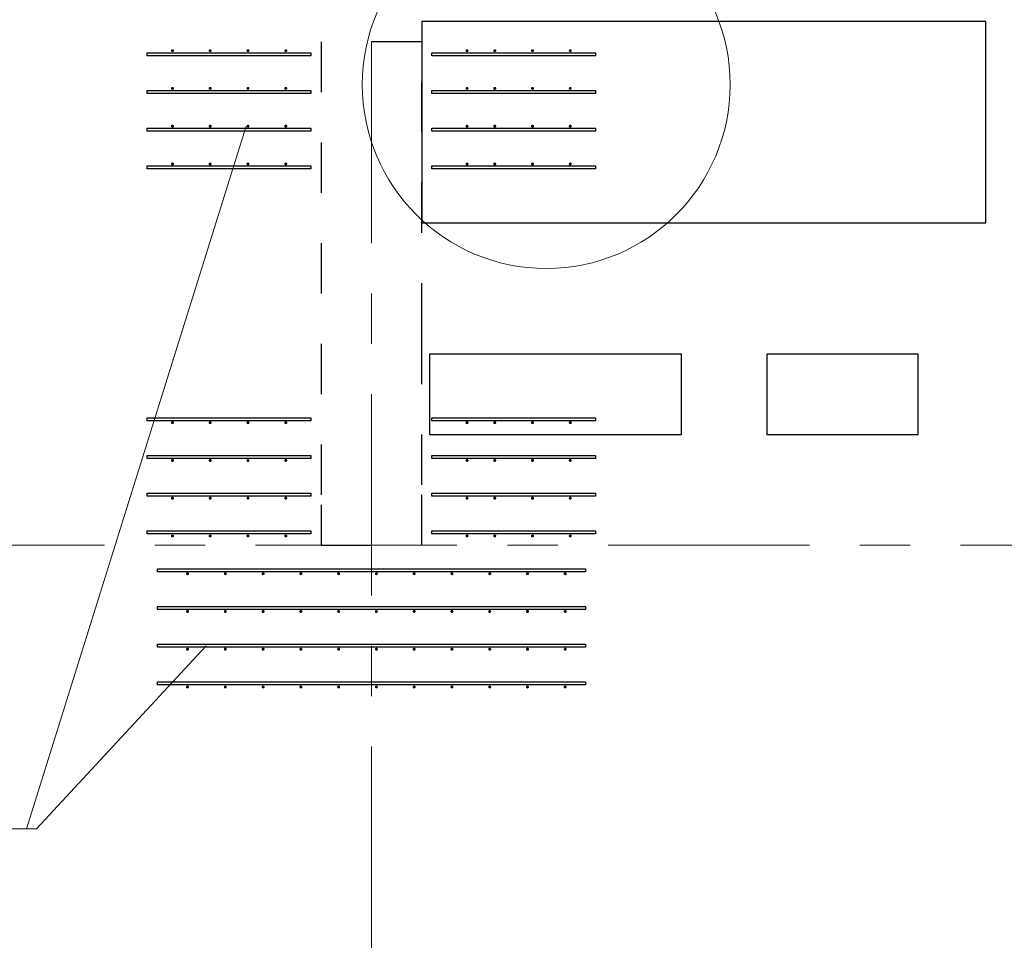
# Model space of a CAD drawing. Header units: metres. Extents: x -38 to 93, y -15 to 21.
# Tile 61 of 194: x 50.8 to 52.76, y 8.18 to 10.04. Entities that reach past the tile are written whole.
import ezdxf

# ---------------------------------------------------------------- set-up
doc = ezdxf.new("R2010")
doc.units = ezdxf.units.M
for name, pattern in [('______11', [0.5, 0.4, -0.05, 0, -0.05]), ('______2', [0.0405, 0.03, -0.0105]), ('______5', [1.1, 0.8, -0.1, 0.1, -0.1])]:
    doc.linetypes.add(name, pattern=pattern)
for name, color, linetype, lineweight in [('XR$2$Осевая линия (1)', 7, '______5', 13), ('XR$4$Арматурный каркас 01', 4, 'Continuous', 35), ('XR$4$Общий слой (1)_1', 7, 'Continuous', 13), ('XR$4$Перекрытие (1)', 7, 'Continuous', 35), ('XR$4$Текст_ общее_1', 7, 'Continuous', 13)]:
    doc.layers.add(name, color=color, linetype=linetype, lineweight=lineweight)
doc.layers.add('XR$6$Стена_ бетон несущ.', color=7, linetype='Continuous', lineweight=70, true_color=0xb4b496)

msp = doc.modelspace()

# ---------------------------------------------------------------- hatches: boundary and pattern name
at = {"layer": 'XR$4$Арматурный каркас 01', "linetype": 'Continuous', "lineweight": 50, "transparency": 33554687}
for points in [[(51.108, 9.9822), (51.1078, 9.9834), (51.1071, 9.9844), (51.1061, 9.985), (51.105, 9.9852), (51.1039, 9.985), (51.1029, 9.9844), (51.1022, 9.9834), (51.102, 9.9822), (51.1022, 9.9811), (51.1029, 9.9801), (51.1039, 9.9795), (51.105, 9.9792), (51.1061, 9.9795), (51.1071, 9.9801), (51.1078, 9.9811)], [(51.183, 9.9822), (51.1828, 9.9834), (51.1821, 9.9844), (51.1811, 9.985), (51.18, 9.9852), (51.1789, 9.985), (51.1779, 9.9844), (51.1772, 9.9834), (51.177, 9.9822), (51.1772, 9.9811), (51.1779, 9.9801), (51.1789, 9.9795), (51.18, 9.9792), (51.1811, 9.9795), (51.1821, 9.9801), (51.1828, 9.9811)], [(51.258, 9.9822), (51.2578, 9.9834), (51.2571, 9.9844), (51.2561, 9.985), (51.255, 9.9852), (51.2539, 9.985), (51.2529, 9.9844), (51.2522, 9.9834), (51.252, 9.9822), (51.2522, 9.9811), (51.2529, 9.9801), (51.2539, 9.9795), (51.255, 9.9792), (51.2561, 9.9795), (51.2571, 9.9801), (51.2578, 9.9811)], [(51.333, 9.9822), (51.3328, 9.9834), (51.3321, 9.9844), (51.3311, 9.985), (51.33, 9.9852), (51.3289, 9.985), (51.3279, 9.9844), (51.3272, 9.9834), (51.327, 9.9822), (51.3272, 9.9811), (51.3279, 9.9801), (51.3289, 9.9795), (51.33, 9.9792), (51.3311, 9.9795), (51.3321, 9.9801), (51.3328, 9.9811)], [(51.693, 9.9822), (51.6928, 9.9834), (51.6921, 9.9844), (51.6911, 9.985), (51.69, 9.9852), (51.6889, 9.985), (51.6879, 9.9844), (51.6872, 9.9834), (51.687, 9.9822), (51.6872, 9.9811), (51.6879, 9.9801), (51.6889, 9.9795), (51.69, 9.9792), (51.6911, 9.9795), (51.6921, 9.9801), (51.6928, 9.9811)], [(51.748, 9.9822), (51.7478, 9.9834), (51.7471, 9.9844), (51.7461, 9.985), (51.745, 9.9852), (51.7439, 9.985), (51.7429, 9.9844), (51.7422, 9.9834), (51.742, 9.9822), (51.7422, 9.9811), (51.7429, 9.9801), (51.7439, 9.9795), (51.745, 9.9792), (51.7461, 9.9795), (51.7471, 9.9801), (51.7478, 9.9811)], [(51.823, 9.9822), (51.8228, 9.9834), (51.8221, 9.9844), (51.8211, 9.985), (51.82, 9.9852), (51.8189, 9.985), (51.8179, 9.9844), (51.8172, 9.9834), (51.817, 9.9822), (51.8172, 9.9811), (51.8179, 9.9801), (51.8189, 9.9795), (51.82, 9.9792), (51.8211, 9.9795), (51.8221, 9.9801), (51.8228, 9.9811)], [(51.898, 9.9822), (51.8978, 9.9834), (51.8971, 9.9844), (51.8961, 9.985), (51.895, 9.9852), (51.8939, 9.985), (51.8929, 9.9844), (51.8922, 9.9834), (51.892, 9.9822), (51.8922, 9.9811), (51.8929, 9.9801), (51.8939, 9.9795), (51.895, 9.9792), (51.8961, 9.9795), (51.8971, 9.9801), (51.8978, 9.9811)], [(51.108, 9.9072), (51.1078, 9.9084), (51.1071, 9.9094), (51.1061, 9.91), (51.105, 9.9102), (51.1039, 9.91), (51.1029, 9.9094), (51.1022, 9.9084), (51.102, 9.9072), (51.1022, 9.9061), (51.1029, 9.9051), (51.1039, 9.9045), (51.105, 9.9042), (51.1061, 9.9045), (51.1071, 9.9051), (51.1078, 9.9061)], [(51.183, 9.9072), (51.1828, 9.9084), (51.1821, 9.9094), (51.1811, 9.91), (51.18, 9.9102), (51.1789, 9.91), (51.1779, 9.9094), (51.1772, 9.9084), (51.177, 9.9072), (51.1772, 9.9061), (51.1779, 9.9051), (51.1789, 9.9045), (51.18, 9.9042), (51.1811, 9.9045), (51.1821, 9.9051), (51.1828, 9.9061)], [(51.258, 9.9072), (51.2578, 9.9084), (51.2571, 9.9094), (51.2561, 9.91), (51.255, 9.9102), (51.2539, 9.91), (51.2529, 9.9094), (51.2522, 9.9084), (51.252, 9.9072), (51.2522, 9.9061), (51.2529, 9.9051), (51.2539, 9.9045), (51.255, 9.9042), (51.2561, 9.9045), (51.2571, 9.9051), (51.2578, 9.9061)], [(51.333, 9.9072), (51.3328, 9.9084), (51.3321, 9.9094), (51.3311, 9.91), (51.33, 9.9102), (51.3289, 9.91), (51.3279, 9.9094), (51.3272, 9.9084), (51.327, 9.9072), (51.3272, 9.9061), (51.3279, 9.9051), (51.3289, 9.9045), (51.33, 9.9042), (51.3311, 9.9045), (51.3321, 9.9051), (51.3328, 9.9061)], [(51.693, 9.9072), (51.6928, 9.9084), (51.6921, 9.9094), (51.6911, 9.91), (51.69, 9.9102), (51.6889, 9.91), (51.6879, 9.9094), (51.6872, 9.9084), (51.687, 9.9072), (51.6872, 9.9061), (51.6879, 9.9051), (51.6889, 9.9045), (51.69, 9.9042), (51.6911, 9.9045), (51.6921, 9.9051), (51.6928, 9.9061)], [(51.748, 9.9072), (51.7478, 9.9084), (51.7471, 9.9094), (51.7461, 9.91), (51.745, 9.9102), (51.7439, 9.91), (51.7429, 9.9094), (51.7422, 9.9084), (51.742, 9.9072), (51.7422, 9.9061), (51.7429, 9.9051), (51.7439, 9.9045), (51.745, 9.9042), (51.7461, 9.9045), (51.7471, 9.9051), (51.7478, 9.9061)], [(51.823, 9.9072), (51.8228, 9.9084), (51.8221, 9.9094), (51.8211, 9.91), (51.82, 9.9102), (51.8189, 9.91), (51.8179, 9.9094), (51.8172, 9.9084), (51.817, 9.9072), (51.8172, 9.9061), (51.8179, 9.9051), (51.8189, 9.9045), (51.82, 9.9042), (51.8211, 9.9045), (51.8221, 9.9051), (51.8228, 9.9061)], [(51.898, 9.9072), (51.8978, 9.9084), (51.8971, 9.9094), (51.8961, 9.91), (51.895, 9.9102), (51.8939, 9.91), (51.8929, 9.9094), (51.8922, 9.9084), (51.892, 9.9072), (51.8922, 9.9061), (51.8929, 9.9051), (51.8939, 9.9045), (51.895, 9.9042), (51.8961, 9.9045), (51.8971, 9.9051), (51.8978, 9.9061)], [(51.108, 9.8322), (51.1078, 9.8334), (51.1071, 9.8344), (51.1061, 9.835), (51.105, 9.8352), (51.1039, 9.835), (51.1029, 9.8344), (51.1022, 9.8334), (51.102, 9.8322), (51.1022, 9.8311), (51.1029, 9.8301), (51.1039, 9.8295), (51.105, 9.8292), (51.1061, 9.8295), (51.1071, 9.8301), (51.1078, 9.8311)], [(51.183, 9.8322), (51.1828, 9.8334), (51.1821, 9.8344), (51.1811, 9.835), (51.18, 9.8352), (51.1789, 9.835), (51.1779, 9.8344), (51.1772, 9.8334), (51.177, 9.8322), (51.1772, 9.8311), (51.1779, 9.8301), (51.1789, 9.8295), (51.18, 9.8292), (51.1811, 9.8295), (51.1821, 9.8301), (51.1828, 9.8311)], [(51.258, 9.8322), (51.2578, 9.8334), (51.2571, 9.8344), (51.2561, 9.835), (51.255, 9.8352), (51.2539, 9.835), (51.2529, 9.8344), (51.2522, 9.8334), (51.252, 9.8322), (51.2522, 9.8311), (51.2529, 9.8301), (51.2539, 9.8295), (51.255, 9.8292), (51.2561, 9.8295), (51.2571, 9.8301), (51.2578, 9.8311)], [(51.333, 9.8322), (51.3328, 9.8334), (51.3321, 9.8344), (51.3311, 9.835), (51.33, 9.8352), (51.3289, 9.835), (51.3279, 9.8344), (51.3272, 9.8334), (51.327, 9.8322), (51.3272, 9.8311), (51.3279, 9.8301), (51.3289, 9.8295), (51.33, 9.8292), (51.3311, 9.8295), (51.3321, 9.8301), (51.3328, 9.8311)], [(51.693, 9.8322), (51.6928, 9.8334), (51.6921, 9.8344), (51.6911, 9.835), (51.69, 9.8352), (51.6889, 9.835), (51.6879, 9.8344), (51.6872, 9.8334), (51.687, 9.8322), (51.6872, 9.8311), (51.6879, 9.8301), (51.6889, 9.8295), (51.69, 9.8292), (51.6911, 9.8295), (51.6921, 9.8301), (51.6928, 9.8311)], [(51.748, 9.8322), (51.7478, 9.8334), (51.7471, 9.8344), (51.7461, 9.835), (51.745, 9.8352), (51.7439, 9.835), (51.7429, 9.8344), (51.7422, 9.8334), (51.742, 9.8322), (51.7422, 9.8311), (51.7429, 9.8301), (51.7439, 9.8295), (51.745, 9.8292), (51.7461, 9.8295), (51.7471, 9.8301), (51.7478, 9.8311)], [(51.823, 9.8322), (51.8228, 9.8334), (51.8221, 9.8344), (51.8211, 9.835), (51.82, 9.8352), (51.8189, 9.835), (51.8179, 9.8344), (51.8172, 9.8334), (51.817, 9.8322), (51.8172, 9.8311), (51.8179, 9.8301), (51.8189, 9.8295), (51.82, 9.8292), (51.8211, 9.8295), (51.8221, 9.8301), (51.8228, 9.8311)], [(51.898, 9.8322), (51.8978, 9.8334), (51.8971, 9.8344), (51.8961, 9.835), (51.895, 9.8352), (51.8939, 9.835), (51.8929, 9.8344), (51.8922, 9.8334), (51.892, 9.8322), (51.8922, 9.8311), (51.8929, 9.8301), (51.8939, 9.8295), (51.895, 9.8292), (51.8961, 9.8295), (51.8971, 9.8301), (51.8978, 9.8311)], [(51.108, 9.7572), (51.1078, 9.7584), (51.1071, 9.7594), (51.1061, 9.76), (51.105, 9.7602), (51.1039, 9.76), (51.1029, 9.7594), (51.1022, 9.7584), (51.102, 9.7572), (51.1022, 9.7561), (51.1029, 9.7551), (51.1039, 9.7545), (51.105, 9.7542), (51.1061, 9.7545), (51.1071, 9.7551), (51.1078, 9.7561)], [(51.183, 9.7572), (51.1828, 9.7584), (51.1821, 9.7594), (51.1811, 9.76), (51.18, 9.7602), (51.1789, 9.76), (51.1779, 9.7594), (51.1772, 9.7584), (51.177, 9.7572), (51.1772, 9.7561), (51.1779, 9.7551), (51.1789, 9.7545), (51.18, 9.7542), (51.1811, 9.7545), (51.1821, 9.7551), (51.1828, 9.7561)], [(51.258, 9.7572), (51.2578, 9.7584), (51.2571, 9.7594), (51.2561, 9.76), (51.255, 9.7602), (51.2539, 9.76), (51.2529, 9.7594), (51.2522, 9.7584), (51.252, 9.7572), (51.2522, 9.7561), (51.2529, 9.7551), (51.2539, 9.7545), (51.255, 9.7542), (51.2561, 9.7545), (51.2571, 9.7551), (51.2578, 9.7561)], [(51.333, 9.7572), (51.3328, 9.7584), (51.3321, 9.7594), (51.3311, 9.76), (51.33, 9.7602), (51.3289, 9.76), (51.3279, 9.7594), (51.3272, 9.7584), (51.327, 9.7572), (51.3272, 9.7561), (51.3279, 9.7551), (51.3289, 9.7545), (51.33, 9.7542), (51.3311, 9.7545), (51.3321, 9.7551), (51.3328, 9.7561)], [(51.693, 9.7572), (51.6928, 9.7584), (51.6921, 9.7594), (51.6911, 9.76), (51.69, 9.7602), (51.6889, 9.76), (51.6879, 9.7594), (51.6872, 9.7584), (51.687, 9.7572), (51.6872, 9.7561), (51.6879, 9.7551), (51.6889, 9.7545), (51.69, 9.7542), (51.6911, 9.7545), (51.6921, 9.7551), (51.6928, 9.7561)], [(51.748, 9.7572), (51.7478, 9.7584), (51.7471, 9.7594), (51.7461, 9.76), (51.745, 9.7602), (51.7439, 9.76), (51.7429, 9.7594), (51.7422, 9.7584), (51.742, 9.7572), (51.7422, 9.7561), (51.7429, 9.7551), (51.7439, 9.7545), (51.745, 9.7542), (51.7461, 9.7545), (51.7471, 9.7551), (51.7478, 9.7561)], [(51.823, 9.7572), (51.8228, 9.7584), (51.8221, 9.7594), (51.8211, 9.76), (51.82, 9.7602), (51.8189, 9.76), (51.8179, 9.7594), (51.8172, 9.7584), (51.817, 9.7572), (51.8172, 9.7561), (51.8179, 9.7551), (51.8189, 9.7545), (51.82, 9.7542), (51.8211, 9.7545), (51.8221, 9.7551), (51.8228, 9.7561)], [(51.898, 9.7572), (51.8978, 9.7584), (51.8971, 9.7594), (51.8961, 9.76), (51.895, 9.7602), (51.8939, 9.76), (51.8929, 9.7594), (51.8922, 9.7584), (51.892, 9.7572), (51.8922, 9.7561), (51.8929, 9.7551), (51.8939, 9.7545), (51.895, 9.7542), (51.8961, 9.7545), (51.8971, 9.7551), (51.8978, 9.7561)], [(51.108, 9.2432), (51.1078, 9.2444), (51.1071, 9.2454), (51.1061, 9.246), (51.105, 9.2462), (51.1039, 9.246), (51.1029, 9.2454), (51.1022, 9.2444), (51.102, 9.2432), (51.1022, 9.2421), (51.1029, 9.2411), (51.1039, 9.2405), (51.105, 9.2402), (51.1061, 9.2405), (51.1071, 9.2411), (51.1078, 9.2421)], [(51.183, 9.2432), (51.1828, 9.2444), (51.1821, 9.2454), (51.1811, 9.246), (51.18, 9.2462), (51.1789, 9.246), (51.1779, 9.2454), (51.1772, 9.2444), (51.177, 9.2432), (51.1772, 9.2421), (51.1779, 9.2411), (51.1789, 9.2405), (51.18, 9.2402), (51.1811, 9.2405), (51.1821, 9.2411), (51.1828, 9.2421)], [(51.258, 9.2432), (51.2578, 9.2444), (51.2571, 9.2454), (51.2561, 9.246), (51.255, 9.2462), (51.2539, 9.246), (51.2529, 9.2454), (51.2522, 9.2444), (51.252, 9.2432), (51.2522, 9.2421), (51.2529, 9.2411), (51.2539, 9.2405), (51.255, 9.2402), (51.2561, 9.2405), (51.2571, 9.2411), (51.2578, 9.2421)], [(51.333, 9.2432), (51.3328, 9.2444), (51.3321, 9.2454), (51.3311, 9.246), (51.33, 9.2462), (51.3289, 9.246), (51.3279, 9.2454), (51.3272, 9.2444), (51.327, 9.2432), (51.3272, 9.2421), (51.3279, 9.2411), (51.3289, 9.2405), (51.33, 9.2402), (51.3311, 9.2405), (51.3321, 9.2411), (51.3328, 9.2421)], [(51.693, 9.2432), (51.6928, 9.2444), (51.6921, 9.2454), (51.6911, 9.246), (51.69, 9.2462), (51.6889, 9.246), (51.6879, 9.2454), (51.6872, 9.2444), (51.687, 9.2432), (51.6872, 9.2421), (51.6879, 9.2411), (51.6889, 9.2405), (51.69, 9.2402), (51.6911, 9.2405), (51.6921, 9.2411), (51.6928, 9.2421)], [(51.748, 9.2432), (51.7478, 9.2444), (51.7471, 9.2454), (51.7461, 9.246), (51.745, 9.2462), (51.7439, 9.246), (51.7429, 9.2454), (51.7422, 9.2444), (51.742, 9.2432), (51.7422, 9.2421), (51.7429, 9.2411), (51.7439, 9.2405), (51.745, 9.2402), (51.7461, 9.2405), (51.7471, 9.2411), (51.7478, 9.2421)], [(51.823, 9.2432), (51.8228, 9.2444), (51.8221, 9.2454), (51.8211, 9.246), (51.82, 9.2462), (51.8189, 9.246), (51.8179, 9.2454), (51.8172, 9.2444), (51.817, 9.2432), (51.8172, 9.2421), (51.8179, 9.2411), (51.8189, 9.2405), (51.82, 9.2402), (51.8211, 9.2405), (51.8221, 9.2411), (51.8228, 9.2421)], [(51.898, 9.2432), (51.8978, 9.2444), (51.8971, 9.2454), (51.8961, 9.246), (51.895, 9.2462), (51.8939, 9.246), (51.8929, 9.2454), (51.8922, 9.2444), (51.892, 9.2432), (51.8922, 9.2421), (51.8929, 9.2411), (51.8939, 9.2405), (51.895, 9.2402), (51.8961, 9.2405), (51.8971, 9.2411), (51.8978, 9.2421)], [(51.108, 9.1682), (51.1078, 9.1694), (51.1071, 9.1704), (51.1061, 9.171), (51.105, 9.1712), (51.1039, 9.171), (51.1029, 9.1704), (51.1022, 9.1694), (51.102, 9.1682), (51.1022, 9.1671), (51.1029, 9.1661), (51.1039, 9.1655), (51.105, 9.1652), (51.1061, 9.1655), (51.1071, 9.1661), (51.1078, 9.1671)], [(51.183, 9.1682), (51.1828, 9.1694), (51.1821, 9.1704), (51.1811, 9.171), (51.18, 9.1712), (51.1789, 9.171), (51.1779, 9.1704), (51.1772, 9.1694), (51.177, 9.1682), (51.1772, 9.1671), (51.1779, 9.1661), (51.1789, 9.1655), (51.18, 9.1652), (51.1811, 9.1655), (51.1821, 9.1661), (51.1828, 9.1671)], [(51.258, 9.1682), (51.2578, 9.1694), (51.2571, 9.1704), (51.2561, 9.171), (51.255, 9.1712), (51.2539, 9.171), (51.2529, 9.1704), (51.2522, 9.1694), (51.252, 9.1682), (51.2522, 9.1671), (51.2529, 9.1661), (51.2539, 9.1655), (51.255, 9.1652), (51.2561, 9.1655), (51.2571, 9.1661), (51.2578, 9.1671)], [(51.333, 9.1682), (51.3328, 9.1694), (51.3321, 9.1704), (51.3311, 9.171), (51.33, 9.1712), (51.3289, 9.171), (51.3279, 9.1704), (51.3272, 9.1694), (51.327, 9.1682), (51.3272, 9.1671), (51.3279, 9.1661), (51.3289, 9.1655), (51.33, 9.1652), (51.3311, 9.1655), (51.3321, 9.1661), (51.3328, 9.1671)], [(51.693, 9.1682), (51.6928, 9.1694), (51.6921, 9.1704), (51.6911, 9.171), (51.69, 9.1712), (51.6889, 9.171), (51.6879, 9.1704), (51.6872, 9.1694), (51.687, 9.1682), (51.6872, 9.1671), (51.6879, 9.1661), (51.6889, 9.1655), (51.69, 9.1652), (51.6911, 9.1655), (51.6921, 9.1661), (51.6928, 9.1671)], [(51.748, 9.1682), (51.7478, 9.1694), (51.7471, 9.1704), (51.7461, 9.171), (51.745, 9.1712), (51.7439, 9.171), (51.7429, 9.1704), (51.7422, 9.1694), (51.742, 9.1682), (51.7422, 9.1671), (51.7429, 9.1661), (51.7439, 9.1655), (51.745, 9.1652), (51.7461, 9.1655), (51.7471, 9.1661), (51.7478, 9.1671)], [(51.823, 9.1682), (51.8228, 9.1694), (51.8221, 9.1704), (51.8211, 9.171), (51.82, 9.1712), (51.8189, 9.171), (51.8179, 9.1704), (51.8172, 9.1694), (51.817, 9.1682), (51.8172, 9.1671), (51.8179, 9.1661), (51.8189, 9.1655), (51.82, 9.1652), (51.8211, 9.1655), (51.8221, 9.1661), (51.8228, 9.1671)], [(51.898, 9.1682), (51.8978, 9.1694), (51.8971, 9.1704), (51.8961, 9.171), (51.895, 9.1712), (51.8939, 9.171), (51.8929, 9.1704), (51.8922, 9.1694), (51.892, 9.1682), (51.8922, 9.1671), (51.8929, 9.1661), (51.8939, 9.1655), (51.895, 9.1652), (51.8961, 9.1655), (51.8971, 9.1661), (51.8978, 9.1671)], [(51.108, 9.0932), (51.1078, 9.0944), (51.1071, 9.0954), (51.1061, 9.096), (51.105, 9.0962), (51.1039, 9.096), (51.1029, 9.0954), (51.1022, 9.0944), (51.102, 9.0932), (51.1022, 9.0921), (51.1029, 9.0911), (51.1039, 9.0905), (51.105, 9.0902), (51.1061, 9.0905), (51.1071, 9.0911), (51.1078, 9.0921)], [(51.183, 9.0932), (51.1828, 9.0944), (51.1821, 9.0954), (51.1811, 9.096), (51.18, 9.0962), (51.1789, 9.096), (51.1779, 9.0954), (51.1772, 9.0944), (51.177, 9.0932), (51.1772, 9.0921), (51.1779, 9.0911), (51.1789, 9.0905), (51.18, 9.0902), (51.1811, 9.0905), (51.1821, 9.0911), (51.1828, 9.0921)], [(51.258, 9.0932), (51.2578, 9.0944), (51.2571, 9.0954), (51.2561, 9.096), (51.255, 9.0962), (51.2539, 9.096), (51.2529, 9.0954), (51.2522, 9.0944), (51.252, 9.0932), (51.2522, 9.0921), (51.2529, 9.0911), (51.2539, 9.0905), (51.255, 9.0902), (51.2561, 9.0905), (51.2571, 9.0911), (51.2578, 9.0921)], [(51.333, 9.0932), (51.3328, 9.0944), (51.3321, 9.0954), (51.3311, 9.096), (51.33, 9.0962), (51.3289, 9.096), (51.3279, 9.0954), (51.3272, 9.0944), (51.327, 9.0932), (51.3272, 9.0921), (51.3279, 9.0911), (51.3289, 9.0905), (51.33, 9.0902), (51.3311, 9.0905), (51.3321, 9.0911), (51.3328, 9.0921)], [(51.693, 9.0932), (51.6928, 9.0944), (51.6921, 9.0954), (51.6911, 9.096), (51.69, 9.0962), (51.6889, 9.096), (51.6879, 9.0954), (51.6872, 9.0944), (51.687, 9.0932), (51.6872, 9.0921), (51.6879, 9.0911), (51.6889, 9.0905), (51.69, 9.0902), (51.6911, 9.0905), (51.6921, 9.0911), (51.6928, 9.0921)], [(51.748, 9.0932), (51.7478, 9.0944), (51.7471, 9.0954), (51.7461, 9.096), (51.745, 9.0962), (51.7439, 9.096), (51.7429, 9.0954), (51.7422, 9.0944), (51.742, 9.0932), (51.7422, 9.0921), (51.7429, 9.0911), (51.7439, 9.0905), (51.745, 9.0902), (51.7461, 9.0905), (51.7471, 9.0911), (51.7478, 9.0921)], [(51.823, 9.0932), (51.8228, 9.0944), (51.8221, 9.0954), (51.8211, 9.096), (51.82, 9.0962), (51.8189, 9.096), (51.8179, 9.0954), (51.8172, 9.0944), (51.817, 9.0932), (51.8172, 9.0921), (51.8179, 9.0911), (51.8189, 9.0905), (51.82, 9.0902), (51.8211, 9.0905), (51.8221, 9.0911), (51.8228, 9.0921)], [(51.898, 9.0932), (51.8978, 9.0944), (51.8971, 9.0954), (51.8961, 9.096), (51.895, 9.0962), (51.8939, 9.096), (51.8929, 9.0954), (51.8922, 9.0944), (51.892, 9.0932), (51.8922, 9.0921), (51.8929, 9.0911), (51.8939, 9.0905), (51.895, 9.0902), (51.8961, 9.0905), (51.8971, 9.0911), (51.8978, 9.0921)], [(51.108, 9.0182), (51.1078, 9.0194), (51.1071, 9.0204), (51.1061, 9.021), (51.105, 9.0212), (51.1039, 9.021), (51.1029, 9.0204), (51.1022, 9.0194), (51.102, 9.0182), (51.1022, 9.0171), (51.1029, 9.0161), (51.1039, 9.0155), (51.105, 9.0152), (51.1061, 9.0155), (51.1071, 9.0161), (51.1078, 9.0171)], [(51.183, 9.0182), (51.1828, 9.0194), (51.1821, 9.0204), (51.1811, 9.021), (51.18, 9.0212), (51.1789, 9.021), (51.1779, 9.0204), (51.1772, 9.0194), (51.177, 9.0182), (51.1772, 9.0171), (51.1779, 9.0161), (51.1789, 9.0155), (51.18, 9.0152), (51.1811, 9.0155), (51.1821, 9.0161), (51.1828, 9.0171)], [(51.258, 9.0182), (51.2578, 9.0194), (51.2571, 9.0204), (51.2561, 9.021), (51.255, 9.0212), (51.2539, 9.021), (51.2529, 9.0204), (51.2522, 9.0194), (51.252, 9.0182), (51.2522, 9.0171), (51.2529, 9.0161), (51.2539, 9.0155), (51.255, 9.0152), (51.2561, 9.0155), (51.2571, 9.0161), (51.2578, 9.0171)], [(51.333, 9.0182), (51.3328, 9.0194), (51.3321, 9.0204), (51.3311, 9.021), (51.33, 9.0212), (51.3289, 9.021), (51.3279, 9.0204), (51.3272, 9.0194), (51.327, 9.0182), (51.3272, 9.0171), (51.3279, 9.0161), (51.3289, 9.0155), (51.33, 9.0152), (51.3311, 9.0155), (51.3321, 9.0161), (51.3328, 9.0171)], [(51.693, 9.0182), (51.6928, 9.0194), (51.6921, 9.0204), (51.6911, 9.021), (51.69, 9.0212), (51.6889, 9.021), (51.6879, 9.0204), (51.6872, 9.0194), (51.687, 9.0182), (51.6872, 9.0171), (51.6879, 9.0161), (51.6889, 9.0155), (51.69, 9.0152), (51.6911, 9.0155), (51.6921, 9.0161), (51.6928, 9.0171)], [(51.748, 9.0182), (51.7478, 9.0194), (51.7471, 9.0204), (51.7461, 9.021), (51.745, 9.0212), (51.7439, 9.021), (51.7429, 9.0204), (51.7422, 9.0194), (51.742, 9.0182), (51.7422, 9.0171), (51.7429, 9.0161), (51.7439, 9.0155), (51.745, 9.0152), (51.7461, 9.0155), (51.7471, 9.0161), (51.7478, 9.0171)], [(51.823, 9.0182), (51.8228, 9.0194), (51.8221, 9.0204), (51.8211, 9.021), (51.82, 9.0212), (51.8189, 9.021), (51.8179, 9.0204), (51.8172, 9.0194), (51.817, 9.0182), (51.8172, 9.0171), (51.8179, 9.0161), (51.8189, 9.0155), (51.82, 9.0152), (51.8211, 9.0155), (51.8221, 9.0161), (51.8228, 9.0171)], [(51.898, 9.0182), (51.8978, 9.0194), (51.8971, 9.0204), (51.8961, 9.021), (51.895, 9.0212), (51.8939, 9.021), (51.8929, 9.0204), (51.8922, 9.0194), (51.892, 9.0182), (51.8922, 9.0171), (51.8929, 9.0161), (51.8939, 9.0155), (51.895, 9.0152), (51.8961, 9.0155), (51.8971, 9.0161), (51.8978, 9.0171)], [(51.138, 8.9432), (51.1378, 8.9444), (51.1371, 8.9454), (51.1361, 8.946), (51.135, 8.9462), (51.1339, 8.946), (51.1329, 8.9454), (51.1322, 8.9444), (51.132, 8.9432), (51.1322, 8.9421), (51.1329, 8.9411), (51.1339, 8.9405), (51.135, 8.9402), (51.1361, 8.9405), (51.1371, 8.9411), (51.1378, 8.9421)], [(51.213, 8.9432), (51.2128, 8.9444), (51.2121, 8.9454), (51.2111, 8.946), (51.21, 8.9462), (51.2089, 8.946), (51.2079, 8.9454), (51.2072, 8.9444), (51.207, 8.9432), (51.2072, 8.9421), (51.2079, 8.9411), (51.2089, 8.9405), (51.21, 8.9402), (51.2111, 8.9405), (51.2121, 8.9411), (51.2128, 8.9421)], [(51.288, 8.9432), (51.2878, 8.9444), (51.2871, 8.9454), (51.2861, 8.946), (51.285, 8.9462), (51.2839, 8.946), (51.2829, 8.9454), (51.2822, 8.9444), (51.282, 8.9432), (51.2822, 8.9421), (51.2829, 8.9411), (51.2839, 8.9405), (51.285, 8.9402), (51.2861, 8.9405), (51.2871, 8.9411), (51.2878, 8.9421)], [(51.363, 8.9432), (51.3628, 8.9444), (51.3621, 8.9454), (51.3611, 8.946), (51.36, 8.9462), (51.3589, 8.946), (51.3579, 8.9454), (51.3572, 8.9444), (51.357, 8.9432), (51.3572, 8.9421), (51.3579, 8.9411), (51.3589, 8.9405), (51.36, 8.9402), (51.3611, 8.9405), (51.3621, 8.9411), (51.3628, 8.9421)], [(51.438, 8.9432), (51.4378, 8.9444), (51.4371, 8.9454), (51.4361, 8.946), (51.435, 8.9462), (51.4339, 8.946), (51.4329, 8.9454), (51.4322, 8.9444), (51.432, 8.9432), (51.4322, 8.9421), (51.4329, 8.9411), (51.4339, 8.9405), (51.435, 8.9402), (51.4361, 8.9405), (51.4371, 8.9411), (51.4378, 8.9421)], [(51.513, 8.9432), (51.5128, 8.9444), (51.5121, 8.9454), (51.5111, 8.946), (51.51, 8.9462), (51.5089, 8.946), (51.5079, 8.9454), (51.5072, 8.9444), (51.507, 8.9432), (51.5072, 8.9421), (51.5079, 8.9411), (51.5089, 8.9405), (51.51, 8.9402), (51.5111, 8.9405), (51.5121, 8.9411), (51.5128, 8.9421)], [(51.588, 8.9432), (51.5878, 8.9444), (51.5871, 8.9454), (51.5861, 8.946), (51.585, 8.9462), (51.5839, 8.946), (51.5829, 8.9454), (51.5822, 8.9444), (51.582, 8.9432), (51.5822, 8.9421), (51.5829, 8.9411), (51.5839, 8.9405), (51.585, 8.9402), (51.5861, 8.9405), (51.5871, 8.9411), (51.5878, 8.9421)], [(51.663, 8.9432), (51.6628, 8.9444), (51.6621, 8.9454), (51.6611, 8.946), (51.66, 8.9462), (51.6589, 8.946), (51.6579, 8.9454), (51.6572, 8.9444), (51.657, 8.9432), (51.6572, 8.9421), (51.6579, 8.9411), (51.6589, 8.9405), (51.66, 8.9402), (51.6611, 8.9405), (51.6621, 8.9411), (51.6628, 8.9421)], [(51.738, 8.9432), (51.7378, 8.9444), (51.7371, 8.9454), (51.7361, 8.946), (51.735, 8.9462), (51.7339, 8.946), (51.7329, 8.9454), (51.7322, 8.9444), (51.732, 8.9432), (51.7322, 8.9421), (51.7329, 8.9411), (51.7339, 8.9405), (51.735, 8.9402), (51.7361, 8.9405), (51.7371, 8.9411), (51.7378, 8.9421)], [(51.813, 8.9432), (51.8128, 8.9444), (51.8121, 8.9454), (51.8111, 8.946), (51.81, 8.9462), (51.8089, 8.946), (51.8079, 8.9454), (51.8072, 8.9444), (51.807, 8.9432), (51.8072, 8.9421), (51.8079, 8.9411), (51.8089, 8.9405), (51.81, 8.9402), (51.8111, 8.9405), (51.8121, 8.9411), (51.8128, 8.9421)], [(51.888, 8.9432), (51.8878, 8.9444), (51.8871, 8.9454), (51.8861, 8.946), (51.885, 8.9462), (51.8839, 8.946), (51.8829, 8.9454), (51.8822, 8.9444), (51.882, 8.9432), (51.8822, 8.9421), (51.8829, 8.9411), (51.8839, 8.9405), (51.885, 8.9402), (51.8861, 8.9405), (51.8871, 8.9411), (51.8878, 8.9421)], [(51.138, 8.8682), (51.1378, 8.8694), (51.1371, 8.8704), (51.1361, 8.871), (51.135, 8.8712), (51.1339, 8.871), (51.1329, 8.8704), (51.1322, 8.8694), (51.132, 8.8682), (51.1322, 8.8671), (51.1329, 8.8661), (51.1339, 8.8655), (51.135, 8.8652), (51.1361, 8.8655), (51.1371, 8.8661), (51.1378, 8.8671)], [(51.213, 8.8682), (51.2128, 8.8694), (51.2121, 8.8704), (51.2111, 8.871), (51.21, 8.8712), (51.2089, 8.871), (51.2079, 8.8704), (51.2072, 8.8694), (51.207, 8.8682), (51.2072, 8.8671), (51.2079, 8.8661), (51.2089, 8.8655), (51.21, 8.8652), (51.2111, 8.8655), (51.2121, 8.8661), (51.2128, 8.8671)], [(51.288, 8.8682), (51.2878, 8.8694), (51.2871, 8.8704), (51.2861, 8.871), (51.285, 8.8712), (51.2839, 8.871), (51.2829, 8.8704), (51.2822, 8.8694), (51.282, 8.8682), (51.2822, 8.8671), (51.2829, 8.8661), (51.2839, 8.8655), (51.285, 8.8652), (51.2861, 8.8655), (51.2871, 8.8661), (51.2878, 8.8671)], [(51.363, 8.8682), (51.3628, 8.8694), (51.3621, 8.8704), (51.3611, 8.871), (51.36, 8.8712), (51.3589, 8.871), (51.3579, 8.8704), (51.3572, 8.8694), (51.357, 8.8682), (51.3572, 8.8671), (51.3579, 8.8661), (51.3589, 8.8655), (51.36, 8.8652), (51.3611, 8.8655), (51.3621, 8.8661), (51.3628, 8.8671)], [(51.438, 8.8682), (51.4378, 8.8694), (51.4371, 8.8704), (51.4361, 8.871), (51.435, 8.8712), (51.4339, 8.871), (51.4329, 8.8704), (51.4322, 8.8694), (51.432, 8.8682), (51.4322, 8.8671), (51.4329, 8.8661), (51.4339, 8.8655), (51.435, 8.8652), (51.4361, 8.8655), (51.4371, 8.8661), (51.4378, 8.8671)], [(51.513, 8.8682), (51.5128, 8.8694), (51.5121, 8.8704), (51.5111, 8.871), (51.51, 8.8712), (51.5089, 8.871), (51.5079, 8.8704), (51.5072, 8.8694), (51.507, 8.8682), (51.5072, 8.8671), (51.5079, 8.8661), (51.5089, 8.8655), (51.51, 8.8652), (51.5111, 8.8655), (51.5121, 8.8661), (51.5128, 8.8671)], [(51.588, 8.8682), (51.5878, 8.8694), (51.5871, 8.8704), (51.5861, 8.871), (51.585, 8.8712), (51.5839, 8.871), (51.5829, 8.8704), (51.5822, 8.8694), (51.582, 8.8682), (51.5822, 8.8671), (51.5829, 8.8661), (51.5839, 8.8655), (51.585, 8.8652), (51.5861, 8.8655), (51.5871, 8.8661), (51.5878, 8.8671)], [(51.663, 8.8682), (51.6628, 8.8694), (51.6621, 8.8704), (51.6611, 8.871), (51.66, 8.8712), (51.6589, 8.871), (51.6579, 8.8704), (51.6572, 8.8694), (51.657, 8.8682), (51.6572, 8.8671), (51.6579, 8.8661), (51.6589, 8.8655), (51.66, 8.8652), (51.6611, 8.8655), (51.6621, 8.8661), (51.6628, 8.8671)], [(51.738, 8.8682), (51.7378, 8.8694), (51.7371, 8.8704), (51.7361, 8.871), (51.735, 8.8712), (51.7339, 8.871), (51.7329, 8.8704), (51.7322, 8.8694), (51.732, 8.8682), (51.7322, 8.8671), (51.7329, 8.8661), (51.7339, 8.8655), (51.735, 8.8652), (51.7361, 8.8655), (51.7371, 8.8661), (51.7378, 8.8671)], [(51.813, 8.8682), (51.8128, 8.8694), (51.8121, 8.8704), (51.8111, 8.871), (51.81, 8.8712), (51.8089, 8.871), (51.8079, 8.8704), (51.8072, 8.8694), (51.807, 8.8682), (51.8072, 8.8671), (51.8079, 8.8661), (51.8089, 8.8655), (51.81, 8.8652), (51.8111, 8.8655), (51.8121, 8.8661), (51.8128, 8.8671)], [(51.888, 8.8682), (51.8878, 8.8694), (51.8871, 8.8704), (51.8861, 8.871), (51.885, 8.8712), (51.8839, 8.871), (51.8829, 8.8704), (51.8822, 8.8694), (51.882, 8.8682), (51.8822, 8.8671), (51.8829, 8.8661), (51.8839, 8.8655), (51.885, 8.8652), (51.8861, 8.8655), (51.8871, 8.8661), (51.8878, 8.8671)], [(51.138, 8.7932), (51.1378, 8.7944), (51.1371, 8.7954), (51.1361, 8.796), (51.135, 8.7962), (51.1339, 8.796), (51.1329, 8.7954), (51.1322, 8.7944), (51.132, 8.7932), (51.1322, 8.7921), (51.1329, 8.7911), (51.1339, 8.7905), (51.135, 8.7902), (51.1361, 8.7905), (51.1371, 8.7911), (51.1378, 8.7921)], [(51.213, 8.7932), (51.2128, 8.7944), (51.2121, 8.7954), (51.2111, 8.796), (51.21, 8.7962), (51.2089, 8.796), (51.2079, 8.7954), (51.2072, 8.7944), (51.207, 8.7932), (51.2072, 8.7921), (51.2079, 8.7911), (51.2089, 8.7905), (51.21, 8.7902), (51.2111, 8.7905), (51.2121, 8.7911), (51.2128, 8.7921)], [(51.288, 8.7932), (51.2878, 8.7944), (51.2871, 8.7954), (51.2861, 8.796), (51.285, 8.7962), (51.2839, 8.796), (51.2829, 8.7954), (51.2822, 8.7944), (51.282, 8.7932), (51.2822, 8.7921), (51.2829, 8.7911), (51.2839, 8.7905), (51.285, 8.7902), (51.2861, 8.7905), (51.2871, 8.7911), (51.2878, 8.7921)], [(51.363, 8.7932), (51.3628, 8.7944), (51.3621, 8.7954), (51.3611, 8.796), (51.36, 8.7962), (51.3589, 8.796), (51.3579, 8.7954), (51.3572, 8.7944), (51.357, 8.7932), (51.3572, 8.7921), (51.3579, 8.7911), (51.3589, 8.7905), (51.36, 8.7902), (51.3611, 8.7905), (51.3621, 8.7911), (51.3628, 8.7921)], [(51.438, 8.7932), (51.4378, 8.7944), (51.4371, 8.7954), (51.4361, 8.796), (51.435, 8.7962), (51.4339, 8.796), (51.4329, 8.7954), (51.4322, 8.7944), (51.432, 8.7932), (51.4322, 8.7921), (51.4329, 8.7911), (51.4339, 8.7905), (51.435, 8.7902), (51.4361, 8.7905), (51.4371, 8.7911), (51.4378, 8.7921)], [(51.513, 8.7932), (51.5128, 8.7944), (51.5121, 8.7954), (51.5111, 8.796), (51.51, 8.7962), (51.5089, 8.796), (51.5079, 8.7954), (51.5072, 8.7944), (51.507, 8.7932), (51.5072, 8.7921), (51.5079, 8.7911), (51.5089, 8.7905), (51.51, 8.7902), (51.5111, 8.7905), (51.5121, 8.7911), (51.5128, 8.7921)], [(51.588, 8.7932), (51.5878, 8.7944), (51.5871, 8.7954), (51.5861, 8.796), (51.585, 8.7962), (51.5839, 8.796), (51.5829, 8.7954), (51.5822, 8.7944), (51.582, 8.7932), (51.5822, 8.7921), (51.5829, 8.7911), (51.5839, 8.7905), (51.585, 8.7902), (51.5861, 8.7905), (51.5871, 8.7911), (51.5878, 8.7921)], [(51.663, 8.7932), (51.6628, 8.7944), (51.6621, 8.7954), (51.6611, 8.796), (51.66, 8.7962), (51.6589, 8.796), (51.6579, 8.7954), (51.6572, 8.7944), (51.657, 8.7932), (51.6572, 8.7921), (51.6579, 8.7911), (51.6589, 8.7905), (51.66, 8.7902), (51.6611, 8.7905), (51.6621, 8.7911), (51.6628, 8.7921)], [(51.738, 8.7932), (51.7378, 8.7944), (51.7371, 8.7954), (51.7361, 8.796), (51.735, 8.7962), (51.7339, 8.796), (51.7329, 8.7954), (51.7322, 8.7944), (51.732, 8.7932), (51.7322, 8.7921), (51.7329, 8.7911), (51.7339, 8.7905), (51.735, 8.7902), (51.7361, 8.7905), (51.7371, 8.7911), (51.7378, 8.7921)], [(51.813, 8.7932), (51.8128, 8.7944), (51.8121, 8.7954), (51.8111, 8.796), (51.81, 8.7962), (51.8089, 8.796), (51.8079, 8.7954), (51.8072, 8.7944), (51.807, 8.7932), (51.8072, 8.7921), (51.8079, 8.7911), (51.8089, 8.7905), (51.81, 8.7902), (51.8111, 8.7905), (51.8121, 8.7911), (51.8128, 8.7921)], [(51.888, 8.7932), (51.8878, 8.7944), (51.8871, 8.7954), (51.8861, 8.796), (51.885, 8.7962), (51.8839, 8.796), (51.8829, 8.7954), (51.8822, 8.7944), (51.882, 8.7932), (51.8822, 8.7921), (51.8829, 8.7911), (51.8839, 8.7905), (51.885, 8.7902), (51.8861, 8.7905), (51.8871, 8.7911), (51.8878, 8.7921)], [(51.138, 8.7182), (51.1378, 8.7194), (51.1371, 8.7204), (51.1361, 8.721), (51.135, 8.7212), (51.1339, 8.721), (51.1329, 8.7204), (51.1322, 8.7194), (51.132, 8.7182), (51.1322, 8.7171), (51.1329, 8.7161), (51.1339, 8.7155), (51.135, 8.7152), (51.1361, 8.7155), (51.1371, 8.7161), (51.1378, 8.7171)], [(51.213, 8.7182), (51.2128, 8.7194), (51.2121, 8.7204), (51.2111, 8.721), (51.21, 8.7212), (51.2089, 8.721), (51.2079, 8.7204), (51.2072, 8.7194), (51.207, 8.7182), (51.2072, 8.7171), (51.2079, 8.7161), (51.2089, 8.7155), (51.21, 8.7152), (51.2111, 8.7155), (51.2121, 8.7161), (51.2128, 8.7171)], [(51.288, 8.7182), (51.2878, 8.7194), (51.2871, 8.7204), (51.2861, 8.721), (51.285, 8.7212), (51.2839, 8.721), (51.2829, 8.7204), (51.2822, 8.7194), (51.282, 8.7182), (51.2822, 8.7171), (51.2829, 8.7161), (51.2839, 8.7155), (51.285, 8.7152), (51.2861, 8.7155), (51.2871, 8.7161), (51.2878, 8.7171)], [(51.363, 8.7182), (51.3628, 8.7194), (51.3621, 8.7204), (51.3611, 8.721), (51.36, 8.7212), (51.3589, 8.721), (51.3579, 8.7204), (51.3572, 8.7194), (51.357, 8.7182), (51.3572, 8.7171), (51.3579, 8.7161), (51.3589, 8.7155), (51.36, 8.7152), (51.3611, 8.7155), (51.3621, 8.7161), (51.3628, 8.7171)], [(51.438, 8.7182), (51.4378, 8.7194), (51.4371, 8.7204), (51.4361, 8.721), (51.435, 8.7212), (51.4339, 8.721), (51.4329, 8.7204), (51.4322, 8.7194), (51.432, 8.7182), (51.4322, 8.7171), (51.4329, 8.7161), (51.4339, 8.7155), (51.435, 8.7152), (51.4361, 8.7155), (51.4371, 8.7161), (51.4378, 8.7171)], [(51.513, 8.7182), (51.5128, 8.7194), (51.5121, 8.7204), (51.5111, 8.721), (51.51, 8.7212), (51.5089, 8.721), (51.5079, 8.7204), (51.5072, 8.7194), (51.507, 8.7182), (51.5072, 8.7171), (51.5079, 8.7161), (51.5089, 8.7155), (51.51, 8.7152), (51.5111, 8.7155), (51.5121, 8.7161), (51.5128, 8.7171)], [(51.588, 8.7182), (51.5878, 8.7194), (51.5871, 8.7204), (51.5861, 8.721), (51.585, 8.7212), (51.5839, 8.721), (51.5829, 8.7204), (51.5822, 8.7194), (51.582, 8.7182), (51.5822, 8.7171), (51.5829, 8.7161), (51.5839, 8.7155), (51.585, 8.7152), (51.5861, 8.7155), (51.5871, 8.7161), (51.5878, 8.7171)], [(51.663, 8.7182), (51.6628, 8.7194), (51.6621, 8.7204), (51.6611, 8.721), (51.66, 8.7212), (51.6589, 8.721), (51.6579, 8.7204), (51.6572, 8.7194), (51.657, 8.7182), (51.6572, 8.7171), (51.6579, 8.7161), (51.6589, 8.7155), (51.66, 8.7152), (51.6611, 8.7155), (51.6621, 8.7161), (51.6628, 8.7171)], [(51.738, 8.7182), (51.7378, 8.7194), (51.7371, 8.7204), (51.7361, 8.721), (51.735, 8.7212), (51.7339, 8.721), (51.7329, 8.7204), (51.7322, 8.7194), (51.732, 8.7182), (51.7322, 8.7171), (51.7329, 8.7161), (51.7339, 8.7155), (51.735, 8.7152), (51.7361, 8.7155), (51.7371, 8.7161), (51.7378, 8.7171)], [(51.813, 8.7182), (51.8128, 8.7194), (51.8121, 8.7204), (51.8111, 8.721), (51.81, 8.7212), (51.8089, 8.721), (51.8079, 8.7204), (51.8072, 8.7194), (51.807, 8.7182), (51.8072, 8.7171), (51.8079, 8.7161), (51.8089, 8.7155), (51.81, 8.7152), (51.8111, 8.7155), (51.8121, 8.7161), (51.8128, 8.7171)], [(51.888, 8.7182), (51.8878, 8.7194), (51.8871, 8.7204), (51.8861, 8.721), (51.885, 8.7212), (51.8839, 8.721), (51.8829, 8.7204), (51.8822, 8.7194), (51.882, 8.7182), (51.8822, 8.7171), (51.8829, 8.7161), (51.8839, 8.7155), (51.885, 8.7152), (51.8861, 8.7155), (51.8871, 8.7161), (51.8878, 8.7171)]]:
    msp.add_hatch(color=2, dxfattribs=at).paths.add_polyline_path(points)

# ---------------------------------------------------------------- linework, layer by layer
at = {"layer": 'XR$2$Осевая линия (1)', "color": 253, "linetype": '______11', "lineweight": 13, "true_color": 0xa0a0a0, "transparency": 33554687}
for p, q in [((51.5, 6.8), (51.5, 19.78)), ((-2.63, 9), (62.6, 9))]:
    msp.add_line(p, q, dxfattribs=at)
at = {"layer": 'XR$4$Арматурный каркас 01', "color": 2, "linetype": 'Continuous', "lineweight": 25, "transparency": 33554687}
for points in [[(51.38, 9.9722), (51.055, 9.9722), (51.055, 9.9782), (51.38, 9.9782), (51.38, 9.9722)], [(51.38, 9.9722), (51.055, 9.9722), (51.055, 9.9782), (51.38, 9.9782), (51.38, 9.9722)], [(51.62, 9.9782), (51.945, 9.9782), (51.945, 9.9722), (51.62, 9.9722), (51.62, 9.9782)], [(51.62, 9.9782), (51.945, 9.9782), (51.945, 9.9722), (51.62, 9.9722), (51.62, 9.9782)], [(51.38, 9.8972), (51.055, 9.8972), (51.055, 9.9032), (51.38, 9.9032), (51.38, 9.8972)], [(51.38, 9.8972), (51.055, 9.8972), (51.055, 9.9032), (51.38, 9.9032), (51.38, 9.8972)], [(51.62, 9.9032), (51.945, 9.9032), (51.945, 9.8972), (51.62, 9.8972), (51.62, 9.9032)], [(51.62, 9.9032), (51.945, 9.9032), (51.945, 9.8972), (51.62, 9.8972), (51.62, 9.9032)], [(51.38, 9.8222), (51.055, 9.8222), (51.055, 9.8282), (51.38, 9.8282), (51.38, 9.8222)], [(51.38, 9.8222), (51.055, 9.8222), (51.055, 9.8282), (51.38, 9.8282), (51.38, 9.8222)], [(51.62, 9.8282), (51.945, 9.8282), (51.945, 9.8222), (51.62, 9.8222), (51.62, 9.8282)], [(51.62, 9.8282), (51.945, 9.8282), (51.945, 9.8222), (51.62, 9.8222), (51.62, 9.8282)], [(51.38, 9.7472), (51.055, 9.7472), (51.055, 9.7532), (51.38, 9.7532), (51.38, 9.7472)], [(51.38, 9.7472), (51.055, 9.7472), (51.055, 9.7532), (51.38, 9.7532), (51.38, 9.7472)], [(51.62, 9.7532), (51.945, 9.7532), (51.945, 9.7472), (51.62, 9.7472), (51.62, 9.7532)], [(51.62, 9.7532), (51.945, 9.7532), (51.945, 9.7472), (51.62, 9.7472), (51.62, 9.7532)], [(51.38, 9.2472), (51.055, 9.2472), (51.055, 9.2532), (51.38, 9.2532), (51.38, 9.2472)], [(51.38, 9.2472), (51.055, 9.2472), (51.055, 9.2532), (51.38, 9.2532), (51.38, 9.2472)], [(51.62, 9.2532), (51.945, 9.2532), (51.945, 9.2472), (51.62, 9.2472), (51.62, 9.2532)], [(51.62, 9.2532), (51.945, 9.2532), (51.945, 9.2472), (51.62, 9.2472), (51.62, 9.2532)], [(51.38, 9.1722), (51.055, 9.1722), (51.055, 9.1782), (51.38, 9.1782), (51.38, 9.1722)], [(51.38, 9.1722), (51.055, 9.1722), (51.055, 9.1782), (51.38, 9.1782), (51.38, 9.1722)], [(51.62, 9.1782), (51.945, 9.1782), (51.945, 9.1722), (51.62, 9.1722), (51.62, 9.1782)], [(51.62, 9.1782), (51.945, 9.1782), (51.945, 9.1722), (51.62, 9.1722), (51.62, 9.1782)], [(51.38, 9.0972), (51.055, 9.0972), (51.055, 9.1032), (51.38, 9.1032), (51.38, 9.0972)], [(51.38, 9.0972), (51.055, 9.0972), (51.055, 9.1032), (51.38, 9.1032), (51.38, 9.0972)], [(51.62, 9.1032), (51.945, 9.1032), (51.945, 9.0972), (51.62, 9.0972), (51.62, 9.1032)], [(51.62, 9.1032), (51.945, 9.1032), (51.945, 9.0972), (51.62, 9.0972), (51.62, 9.1032)], [(51.38, 9.0222), (51.055, 9.0222), (51.055, 9.0282), (51.38, 9.0282), (51.38, 9.0222)], [(51.38, 9.0222), (51.055, 9.0222), (51.055, 9.0282), (51.38, 9.0282), (51.38, 9.0222)], [(51.62, 9.0282), (51.945, 9.0282), (51.945, 9.0222), (51.62, 9.0222), (51.62, 9.0282)], [(51.62, 9.0282), (51.945, 9.0282), (51.945, 9.0222), (51.62, 9.0222), (51.62, 9.0282)], [(51.075, 8.9532), (51.925, 8.9532), (51.925, 8.9472), (51.075, 8.9472), (51.075, 8.9532)], [(51.075, 8.9532), (51.925, 8.9532), (51.925, 8.9472), (51.075, 8.9472), (51.075, 8.9532)], [(51.075, 8.8782), (51.925, 8.8782), (51.925, 8.8722), (51.075, 8.8722), (51.075, 8.8782)], [(51.075, 8.8782), (51.925, 8.8782), (51.925, 8.8722), (51.075, 8.8722), (51.075, 8.8782)], [(51.075, 8.8032), (51.925, 8.8032), (51.925, 8.7972), (51.075, 8.7972), (51.075, 8.8032)], [(51.075, 8.8032), (51.925, 8.8032), (51.925, 8.7972), (51.075, 8.7972), (51.075, 8.8032)], [(51.075, 8.7282), (51.925, 8.7282), (51.925, 8.7222), (51.075, 8.7222), (51.075, 8.7282)], [(51.075, 8.7282), (51.925, 8.7282), (51.925, 8.7222), (51.075, 8.7222), (51.075, 8.7282)]]:
    msp.add_lwpolyline(points, dxfattribs=at)
at = {"layer": 'XR$4$Общий слой (1)_1', "color": 7, "linetype": 'Continuous', "lineweight": 13, "transparency": 33554687}
msp.add_circle((51.8472, 9.9148), 0.3652, dxfattribs=at)
at = {"layer": 'XR$4$Перекрытие (1)', "color": 7, "linetype": 'Continuous', "lineweight": 25, "transparency": 33554687}
for p, q in [((51.6, 10.0404), (51.6, 9.6404)), ((52.72, 10.0404), (51.6, 10.0404)), ((52.72, 9.6404), (52.72, 10.0404)), ((51.6, 9.6404), (52.72, 9.6404)), ((51.6156, 9.3795), (51.6156, 9.2195)), ((52.1156, 9.3795), (51.6156, 9.3795)), ((52.1156, 9.2195), (52.1156, 9.3795)), ((52.2856, 9.3795), (52.2856, 9.2195)), ((52.5856, 9.3795), (52.2856, 9.3795)), ((52.5856, 9.2195), (52.5856, 9.3795)), ((51.6156, 9.2195), (52.1156, 9.2195)), ((52.2856, 9.2195), (52.5856, 9.2195))]:
    msp.add_line(p, q, dxfattribs=at)
at = {"layer": 'XR$4$Текст_ общее_1', "color": 7, "linetype": 'Continuous', "lineweight": 13, "transparency": 33554687}
msp.add_line((51.2516, 9.8322), (50.8149, 8.4365), dxfattribs=at)
msp.add_lwpolyline([(51.1721, 8.8002), (50.8349, 8.4365), (49.1249, 8.4365)], dxfattribs=at)
at = {"layer": 'XR$6$Стена_ бетон несущ.', "color": 253, "linetype": '______2', "lineweight": -3, "true_color": 0xa0a0a0, "transparency": 33554687}
for p, q in [((51.4, 10), (51.4, 9.08)), ((51.6, 10), (51.4, 10)), ((51.6, 9.6201), (51.6, 10)), ((51.6, 9.4201), (51.6, 9.6201)), ((51.6, 9.12), (51.6, 9.4201)), ((51.6, 9), (51.6, 9.12)), ((51.4, 9.08), (51.4, 9)), ((51.4, 9), (51.6, 9))]:
    msp.add_line(p, q, dxfattribs=at)

doc.saveas('drawing.dxf')
